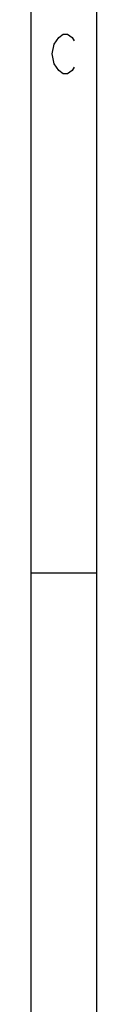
# Model space of a CAD drawing. Header units: millimetres. Extents: x 9 to 583, y 10 to 410.
# Tile 23 of 122: x 9 to 14, y 137 to 212. Entities that reach past the tile are written whole.
import ezdxf

# ---------------------------------------------------------------- set-up
doc = ezdxf.new("R2010")
doc.units = ezdxf.units.MM
doc.layers.add('SLD-0', color=179, linetype='Continuous')

msp = doc.modelspace()

# ---------------------------------------------------------------- linework, layer by layer
at = {"layer": 'SLD-0', "color": 179, "linetype": 'Continuous'}
for p, q in [((8.9361, 9.9562), (8.9361, 409.9562)), ((13.9361, 9.9562), (13.9361, 404.9562)), ((13.9361, 169.9562), (8.9361, 169.9562))]:
    msp.add_line(p, q, dxfattribs=at)
at = {"layer": 'SLD-0', "color": 250, "linetype": 'Continuous'}
for p, q in [((10.6978, 210.1757), (10.8665, 210.4257)), ((10.8665, 210.4257), (11.0353, 210.6757)), ((11.0353, 210.6757), (11.3728, 210.9257)), ((11.3728, 210.9257), (11.7103, 210.9257)), ((11.7103, 210.9257), (12.0478, 210.6757)), ((12.0478, 210.6757), (12.2165, 210.4257)), ((10.529, 209.4257), (10.6978, 210.1757)), ((10.6978, 208.6757), (10.529, 209.4257)), ((10.8665, 208.4257), (10.6978, 208.6757)), ((11.0353, 208.1757), (10.8665, 208.4257)), ((11.3728, 207.9257), (11.0353, 208.1757)), ((12.0478, 208.1757), (11.7103, 207.9257)), ((12.2165, 208.4257), (12.0478, 208.1757)), ((11.7103, 207.9257), (11.3728, 207.9257))]:
    msp.add_line(p, q, dxfattribs=at)

doc.saveas('drawing.dxf')
